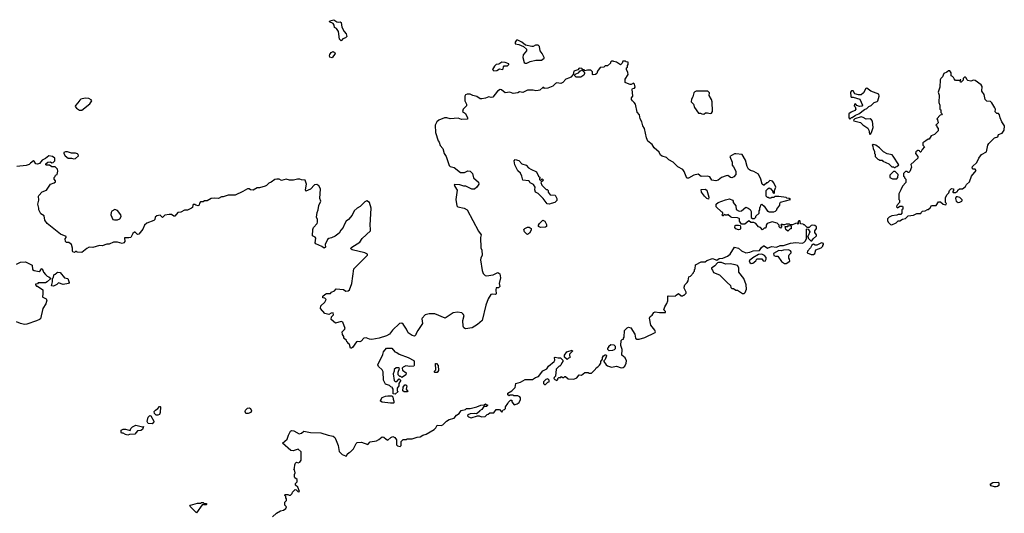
# Model space of a CAD drawing. Extents: x 2106670 to 2323771, y 35271 to 224896.
# Tile 113 of 256: x 2196475 to 2208668, y 92515 to 98632. Entities that reach past the tile are written whole.
import ezdxf

# ---------------------------------------------------------------- set-up
doc = ezdxf.new("R2010")
doc.units = 0

msp = doc.modelspace()

# ---------------------------------------------------------------- linework, layer by layer
at = {"layer": '0CON20XD'}
for points in [[(2200455, 98372), (2200435, 98390), (2200422, 98485), (2200400, 98525), (2200372, 98535), (2200369, 98565), (2200357, 98587), (2200312, 98605), (2200315, 98618), (2200365, 98632), (2200404, 98604), (2200425, 98600), (2200445, 98604), (2200455, 98599), (2200465, 98538), (2200492, 98485), (2200516, 98456), (2200527, 98425), (2200511, 98409), (2200476, 98394), (2200455, 98372)], [(2202735, 98094), (2202755, 98094), (2202795, 98113), (2202865, 98131), (2202935, 98129), (2202970, 98155), (2202971, 98165), (2202946, 98215), (2202921, 98245), (2202912, 98302), (2202895, 98316), (2202864, 98316), (2202835, 98302), (2202815, 98302), (2202738, 98318), (2202695, 98353), (2202645, 98378), (2202625, 98379), (2202609, 98355), (2202612, 98335), (2202656, 98326), (2202715, 98302), (2202750, 98265), (2202751, 98245), (2202709, 98195), (2202704, 98165), (2202722, 98102), (2202735, 98094)], [(2200345, 98160), (2200315, 98168), (2200310, 98185), (2200315, 98202), (2200333, 98225), (2200355, 98240), (2200365, 98230), (2200375, 98230), (2200380, 98215), (2200345, 98160)], [(2205225, 96698), (2205165, 96677), (2205125, 96644), (2205095, 96634), (2205044, 96644), (2205020, 96685), (2204994, 96694), (2204915, 96689), (2204875, 96718), (2204824, 96706), (2204755, 96670), (2204735, 96670), (2204705, 96750), (2204686, 96776), (2204625, 96810), (2204568, 96865), (2204512, 96895), (2204486, 96926), (2204431, 96941), (2204412, 96955), (2204395, 96990), (2204332, 97045), (2204308, 97085), (2204252, 97125), (2204235, 97170), (2204210, 97285), (2204192, 97315), (2204180, 97365), (2204159, 97405), (2204152, 97455), (2204120, 97485), (2204100, 97585), (2204086, 97606), (2204062, 97625), (2204052, 97645), (2204050, 97665), (2204068, 97685), (2204058, 97772), (2204065, 97780), (2204088, 97782), (2204098, 97795), (2204087, 97835), (2204075, 97847), (2204045, 97828), (2204035, 97828), (2203981, 97851), (2203972, 97855), (2203972, 97895), (2204008, 97955), (2204007, 97977), (2203990, 98015), (2203990, 98035), (2204000, 98045), (2204000, 98065), (2204008, 98075), (2204008, 98105), (2203985, 98110), (2203975, 98120), (2203945, 98120), (2203937, 98093), (2203915, 98072), (2203867, 98107), (2203833, 98113), (2203825, 98120), (2203805, 98120), (2203792, 98108), (2203790, 98095), (2203755, 98060), (2203725, 98060), (2203707, 98043), (2203665, 98040), (2203630, 97995), (2203620, 97965), (2203605, 97952), (2203575, 97950), (2203570, 97955), (2203570, 97985), (2203547, 98007), (2203505, 98008), (2203475, 98000), (2203465, 98010), (2203452, 98012), (2203437, 98027), (2203405, 98030), (2203387, 98013), (2203338, 97995), (2203328, 97952), (2203299, 97921), (2203285, 97910), (2203236, 97894), (2203200, 97855), (2203175, 97842), (2203125, 97848), (2203108, 97842), (2203075, 97810), (2203015, 97783), (2202975, 97780), (2202965, 97790), (2202955, 97790), (2202915, 97758), (2202896, 97754), (2202865, 97750), (2202833, 97757), (2202765, 97757), (2202705, 97732), (2202665, 97737), (2202643, 97727), (2202585, 97718), (2202545, 97733), (2202485, 97724), (2202442, 97762), (2202425, 97768), (2202392, 97748), (2202335, 97672), (2202315, 97668), (2202285, 97678), (2202242, 97658), (2202197, 97653), (2202175, 97652), (2202135, 97680), (2202085, 97692), (2202055, 97708), (2202015, 97708), (2201995, 97700), (2201988, 97685), (2201988, 97625), (2202008, 97585), (2202007, 97565), (2201968, 97525), (2201960, 97495), (2201995, 97470), (2202020, 97415), (2202020, 97400), (2201945, 97396), (2201904, 97414), (2201805, 97404), (2201766, 97416), (2201735, 97416), (2201664, 97386), (2201642, 97365), (2201619, 97325), (2201624, 97235), (2201655, 97130), (2201670, 97115), (2201683, 97075), (2201716, 97036), (2201732, 96975), (2201758, 96935), (2201794, 96824), (2201805, 96813), (2201855, 96801), (2201935, 96740), (2201985, 96737), (2202025, 96759), (2202055, 96757), (2202084, 96725), (2202094, 96674), (2202158, 96618), (2202161, 96595), (2202134, 96555), (2202105, 96534), (2202072, 96532), (2201999, 96569), (2201975, 96569), (2201925, 96587), (2201855, 96590), (2201862, 96565), (2201891, 96521), (2201876, 96405), (2201888, 96325), (2201902, 96312), (2201977, 96297), (2202016, 96276), (2202155, 96012), (2202188, 95965), (2202180, 95935), (2202186, 95805), (2202196, 95775), (2202203, 95715), (2202184, 95675), (2202182, 95655), (2202201, 95525), (2202216, 95485), (2202241, 95461), (2202255, 95458), (2202338, 95472), (2202395, 95500), (2202422, 95482), (2202430, 95435), (2202412, 95365), (2202420, 95325), (2202405, 95310), (2202375, 95310), (2202370, 95285), (2202376, 95234), (2202365, 95228), (2202325, 95230), (2202308, 95225), (2202278, 95175), (2202246, 95095), (2202203, 94905), (2202145, 94853), (2202077, 94813), (2201995, 94802), (2201975, 94813), (2201968, 94835), (2201962, 94905), (2201979, 94965), (2201967, 94985), (2201948, 94998), (2201895, 95009), (2201842, 94998), (2201743, 94933), (2201615, 94988), (2201545, 94987), (2201496, 94974), (2201458, 94935), (2201454, 94925), (2201462, 94868), (2201405, 94780), (2201380, 94735), (2201380, 94725), (2201365, 94712), (2201335, 94720), (2201285, 94753), (2201266, 94796), (2201225, 94858), (2201205, 94870), (2201178, 94868), (2201092, 94785), (2201053, 94737), (2201018, 94715), (2200925, 94684), (2200835, 94671), (2200805, 94673), (2200765, 94689), (2200735, 94686), (2200705, 94648), (2200685, 94642), (2200655, 94646), (2200645, 94640), (2200598, 94572), (2200585, 94562), (2200573, 94563), (2200557, 94607), (2200540, 94625), (2200540, 94635), (2200525, 94640), (2200520, 94655), (2200490, 94685), (2200487, 94707), (2200473, 94733), (2200468, 94765), (2200498, 94792), (2200504, 94805), (2200477, 94885), (2200455, 94892), (2200385, 94872), (2200332, 94915), (2200338, 94952), (2200362, 94975), (2200355, 94998), (2200334, 94996), (2200305, 94978), (2200255, 94993), (2200198, 95055), (2200202, 95088), (2200255, 95130), (2200270, 95165), (2200255, 95180), (2200230, 95185), (2200230, 95205), (2200253, 95227), (2200275, 95240), (2200325, 95240), (2200338, 95255), (2200375, 95272), (2200395, 95298), (2200485, 95288), (2200515, 95270), (2200542, 95272), (2200557, 95283), (2200588, 95365), (2200612, 95545), (2200780, 95715), (2200780, 95725), (2200750, 95745), (2200591, 95781), (2200570, 95795), (2200588, 95815), (2200686, 95874), (2200715, 95920), (2200817, 96015), (2200820, 96035), (2200814, 96085), (2200827, 96295), (2200805, 96368), (2200775, 96387), (2200750, 96375), (2200693, 96317), (2200655, 96298), (2200618, 96262), (2200592, 96208), (2200545, 96157), (2200516, 96134), (2200491, 96089), (2200480, 96055), (2200450, 96025), (2200432, 95985), (2200380, 95950), (2200335, 95927), (2200305, 95922), (2200285, 95908), (2200257, 95845), (2200260, 95815), (2200245, 95800), (2200215, 95822), (2200144, 95854), (2200133, 95865), (2200142, 95925), (2200135, 95938), (2200102, 95955), (2200103, 96033), (2200113, 96057), (2200157, 96105), (2200163, 96125), (2200163, 96155), (2200150, 96185), (2200157, 96245), (2200170, 96275), (2200178, 96328), (2200203, 96385), (2200191, 96415), (2200198, 96535), (2200178, 96575), (2200155, 96592), (2200124, 96586), (2200078, 96532), (2200018, 96508), (2200013, 96525), (2200026, 96595), (2200012, 96642), (2199965, 96648), (2199945, 96658), (2199915, 96658), (2199865, 96642), (2199817, 96643), (2199775, 96658), (2199715, 96638), (2199690, 96655), (2199658, 96658), (2199635, 96652), (2199590, 96620), (2199560, 96605), (2199533, 96577), (2199515, 96568), (2199445, 96550), (2199415, 96550), (2199365, 96520), (2199333, 96523), (2199315, 96537), (2199295, 96538), (2199240, 96505), (2199145, 96457), (2199055, 96457), (2198995, 96438), (2198973, 96437), (2198935, 96418), (2198882, 96422), (2198845, 96416), (2198795, 96387), (2198765, 96386), (2198745, 96377), (2198716, 96374), (2198702, 96358), (2198696, 96334), (2198685, 96327), (2198655, 96332), (2198645, 96342), (2198625, 96342), (2198618, 96335), (2198614, 96306), (2198602, 96295), (2198555, 96270), (2198515, 96273), (2198472, 96248), (2198435, 96242), (2198395, 96198), (2198385, 96198), (2198355, 96217), (2198325, 96220), (2198272, 96208), (2198245, 96180), (2198215, 96210), (2198175, 96203), (2198154, 96186), (2198150, 96155), (2198138, 96142), (2198049, 96111), (2198022, 96085), (2197998, 96035), (2197950, 95975), (2197935, 95970), (2197905, 96000), (2197895, 95998), (2197877, 95983), (2197850, 95935), (2197825, 95928), (2197772, 95928), (2197778, 95885), (2197765, 95868), (2197745, 95857), (2197685, 95877), (2197635, 95877), (2197585, 95849), (2197555, 95849), (2197495, 95830), (2197465, 95832), (2197380, 95810), (2197335, 95814), (2197305, 95795), (2197245, 95748), (2197185, 95750), (2197175, 95760), (2197165, 95760), (2197152, 95748), (2197134, 95754), (2197128, 95765), (2197127, 95803), (2197118, 95845), (2197085, 95872), (2197055, 95873), (2197044, 95885), (2197038, 95915), (2197052, 95935), (2197050, 95945), (2196982, 95975), (2196817, 96107), (2196786, 96146), (2196780, 96200), (2196738, 96228), (2196712, 96275), (2196712, 96295), (2196698, 96345), (2196710, 96395), (2196708, 96445), (2196712, 96455), (2196753, 96497), (2196805, 96520), (2196856, 96594), (2196901, 96609), (2196918, 96625), (2196920, 96635), (2196900, 96655), (2196900, 96675), (2196915, 96690), (2196920, 96705), (2196940, 96715), (2196948, 96755), (2196945, 96780), (2196915, 96810), (2196875, 96810), (2196845, 96830), (2196805, 96830), (2196800, 96835), (2196800, 96845), (2196825, 96868), (2196855, 96870), (2196875, 96860), (2196888, 96862), (2196910, 96885), (2196910, 96915), (2196880, 96935), (2196835, 96946), (2196795, 96911), (2196755, 96892), (2196719, 96851), (2196695, 96843), (2196674, 96844), (2196655, 96878), (2196645, 96883), (2196607, 96855)], [(2202347, 97997), (2202385, 98004), (2202415, 98023), (2202455, 98017), (2202463, 98025), (2202465, 98050), (2202475, 98062), (2202515, 98060), (2202532, 98075), (2202530, 98085), (2202488, 98102), (2202445, 98106), (2202408, 98082), (2202375, 98078), (2202354, 98056), (2202328, 98015), (2202347, 97997)], [(2203425, 97922), (2203365, 97922), (2203350, 97935), (2203348, 97945), (2203352, 97958), (2203395, 97972), (2203415, 98000), (2203425, 98000), (2203435, 98010), (2203468, 97978), (2203468, 97965), (2203460, 97945), (2203425, 97922)], [(2207275, 96090), (2207330, 96115), (2207355, 96140), (2207375, 96140), (2207408, 96162), (2207445, 96170), (2207478, 96202), (2207545, 96210), (2207585, 96230), (2207635, 96230), (2207640, 96245), (2207655, 96260), (2207687, 96263), (2207715, 96280), (2207725, 96280), (2207748, 96302), (2207765, 96330), (2207825, 96330), (2207853, 96377), (2207877, 96377), (2207910, 96345), (2207945, 96340), (2207950, 96355), (2207940, 96365), (2207938, 96425), (2207955, 96460), (2207980, 96485), (2207990, 96515), (2208015, 96540), (2208040, 96535), (2208040, 96515), (2208030, 96505), (2208030, 96495), (2208035, 96490), (2208065, 96490), (2208075, 96500), (2208088, 96502), (2208092, 96518), (2208112, 96538), (2208150, 96535), (2208188, 96565), (2208201, 96589), (2208237, 96623), (2208260, 96695), (2208320, 96765), (2208305, 96780), (2208282, 96782), (2208270, 96795), (2208272, 96815), (2208326, 96864), (2208352, 96918), (2208387, 96963), (2208448, 96995), (2208463, 97077), (2208475, 97100), (2208545, 97170), (2208588, 97182), (2208595, 97210), (2208643, 97227), (2208667, 97263), (2208668, 97315), (2208638, 97365), (2208618, 97415), (2208610, 97455), (2208595, 97470), (2208575, 97470), (2208555, 97490), (2208560, 97525), (2208552, 97542), (2208515, 97600), (2208495, 97620), (2208453, 97623), (2208430, 97645), (2208417, 97707), (2208390, 97745), (2208392, 97805), (2208382, 97825), (2208305, 97880), (2208288, 97882), (2208255, 97872), (2208215, 97880), (2208202, 97892), (2208195, 97910), (2208185, 97920), (2208175, 97920), (2208160, 97905), (2208158, 97882), (2208135, 97860), (2208125, 97860), (2208120, 97880), (2208128, 97882), (2208128, 97888), (2208122, 97888), (2208120, 97880), (2208065, 97880), (2208045, 97900), (2208040, 97915), (2208025, 97930), (2208010, 97935), (2208010, 97975), (2207995, 98000), (2207975, 98000), (2207955, 97980), (2207920, 97965), (2207902, 97925), (2207882, 97905), (2207872, 97885), (2207868, 97795), (2207850, 97735), (2207862, 97695), (2207858, 97605), (2207868, 97575), (2207870, 97525), (2207880, 97515), (2207883, 97483), (2207900, 97465), (2207888, 97452), (2207875, 97450), (2207830, 97405), (2207842, 97392), (2207848, 97355), (2207820, 97325), (2207830, 97315), (2207830, 97305), (2207850, 97285), (2207850, 97255), (2207805, 97210), (2207760, 97195), (2207735, 97150), (2207725, 97150), (2207695, 97132), (2207660, 97105), (2207658, 97078), (2207680, 97055), (2207650, 97025), (2207635, 96990), (2207625, 96990), (2207618, 97008), (2207605, 97012), (2207595, 97012), (2207572, 96995), (2207568, 96975), (2207597, 96937), (2207597, 96915), (2207512, 96838), (2207518, 96805), (2207498, 96752), (2207485, 96740), (2207475, 96740), (2207465, 96750), (2207445, 96750), (2207420, 96725), (2207420, 96695), (2207430, 96685), (2207432, 96672), (2207450, 96655), (2207450, 96615), (2207405, 96570), (2207388, 96525), (2207360, 96475), (2207360, 96405), (2207370, 96395), (2207370, 96365), (2207335, 96330), (2207332, 96315), (2207345, 96300), (2207375, 96320), (2207405, 96320), (2207410, 96315), (2207410, 96285), (2207400, 96275), (2207400, 96235), (2207385, 96220), (2207355, 96220), (2207335, 96210), (2207275, 96202), (2207240, 96185), (2207220, 96165), (2207220, 96145), (2207230, 96125), (2207260, 96095), (2207275, 96090)], [(2204945, 97462), (2204967, 97477), (2204993, 97477), (2205025, 97468), (2205040, 97475), (2205052, 97495), (2205048, 97615), (2205042, 97645), (2205013, 97693), (2205017, 97727), (2204995, 97748), (2204853, 97747), (2204835, 97740), (2204823, 97727), (2204810, 97675), (2204793, 97647), (2204790, 97615), (2204820, 97585), (2204830, 97545), (2204882, 97472), (2204905, 97472), (2204924, 97464), (2204945, 97462)], [(2206755, 97400), (2206775, 97420), (2206785, 97420), (2206825, 97450), (2206866, 97464), (2206935, 97520), (2206965, 97530), (2206990, 97555), (2207019, 97571), (2207054, 97606), (2207095, 97618), (2207102, 97625), (2207119, 97685), (2207115, 97708), (2207016, 97746), (2206965, 97782), (2206951, 97779), (2206923, 97725), (2206895, 97701), (2206862, 97702), (2206815, 97712), (2206795, 97750), (2206775, 97750), (2206763, 97733), (2206765, 97680), (2206773, 97673), (2206795, 97672), (2206878, 97648), (2206912, 97575), (2206905, 97562), (2206875, 97557), (2206841, 97571), (2206825, 97588), (2206812, 97585), (2206810, 97565), (2206822, 97552), (2206828, 97525), (2206815, 97508), (2206772, 97488), (2206744, 97466), (2206742, 97415), (2206755, 97400)], [(2197215, 97510), (2197245, 97513), (2197345, 97590), (2197367, 97625), (2197359, 97639), (2197330, 97655), (2197285, 97660), (2197234, 97646), (2197218, 97635), (2197195, 97600), (2197165, 97570), (2197162, 97555), (2197178, 97535), (2197215, 97510)], [(2207005, 97210), (2207015, 97218), (2207029, 97245), (2207042, 97295), (2207036, 97376), (2207025, 97392), (2207005, 97402), (2206955, 97398), (2206921, 97421), (2206895, 97427), (2206818, 97402), (2206802, 97388), (2206805, 97380), (2206885, 97359), (2206915, 97329), (2206977, 97287), (2206990, 97265), (2206998, 97218), (2207005, 97210)], [(2207315, 96800), (2207325, 96810), (2207338, 96812), (2207360, 96835), (2207293, 96943), (2207277, 96957), (2207215, 96972), (2207170, 96995), (2207120, 97045), (2207075, 97077), (2207045, 97087), (2207032, 97078), (2207040, 97065), (2207043, 97033), (2207060, 97005), (2207060, 96975), (2207070, 96965), (2207070, 96935), (2207102, 96902), (2207115, 96900), (2207125, 96890), (2207155, 96890), (2207165, 96880), (2207238, 96848), (2207275, 96810), (2207295, 96810), (2207305, 96800), (2207315, 96800)], [(2197145, 96909), (2197165, 96912), (2197203, 96945), (2197200, 96960), (2197190, 96970), (2197165, 96978), (2197115, 96978), (2197066, 96996), (2197044, 96996), (2197023, 96987), (2197022, 96975), (2197038, 96945), (2197075, 96918), (2197115, 96918), (2197145, 96909)], [(2199812, 92742), (2199828, 92742), (2199848, 92762), (2199852, 92778), (2199885, 92810), (2199898, 92808), (2199925, 92780), (2199940, 92785), (2199918, 92838), (2199890, 92865), (2199890, 92885), (2199910, 92905), (2199912, 92925), (2199910, 92935), (2199884, 92954), (2199878, 92965), (2199878, 92995), (2199888, 93015), (2199880, 93055), (2199870, 93065), (2199880, 93075), (2199882, 93115), (2199890, 93135), (2199903, 93147), (2199925, 93142), (2199945, 93150), (2199960, 93175), (2199960, 93275), (2199925, 93310), (2199862, 93288), (2199833, 93293), (2199730, 93385), (2199788, 93432), (2199802, 93485), (2199830, 93535), (2199845, 93542), (2199869, 93539), (2199935, 93502), (2199965, 93508), (2199995, 93533), (2200075, 93518), (2200205, 93512), (2200293, 93483), (2200355, 93470), (2200376, 93456), (2200385, 93440), (2200417, 93355), (2200433, 93283), (2200470, 93245), (2200508, 93228), (2200515, 93220), (2200528, 93232), (2200532, 93248), (2200555, 93270), (2200570, 93275), (2200608, 93315), (2200641, 93379), (2200655, 93392), (2200706, 93396), (2200785, 93369), (2200815, 93401), (2200895, 93414), (2200922, 93428), (2200965, 93462), (2200985, 93460), (2201015, 93432), (2201035, 93422), (2201070, 93455), (2201095, 93468), (2201120, 93455), (2201140, 93425), (2201140, 93365), (2201155, 93350), (2201185, 93342), (2201200, 93355), (2201200, 93405), (2201222, 93428), (2201265, 93430), (2201275, 93440), (2201335, 93440), (2201395, 93460), (2201435, 93462), (2201466, 93484), (2201510, 93495), (2201608, 93555), (2201628, 93575), (2201643, 93607), (2201695, 93602), (2201715, 93610), (2201762, 93655), (2201795, 93676), (2201855, 93693), (2201885, 93733), (2201916, 93754), (2201941, 93789), (2201995, 93803), (2202007, 93813), (2202055, 93814), (2202136, 93834), (2202184, 93856), (2202225, 93860), (2202245, 93870), (2202255, 93860), (2202268, 93858), (2202268, 93852), (2202255, 93840), (2202222, 93838), (2202197, 93803), (2202170, 93785), (2202170, 93775), (2202132, 93748), (2202105, 93752), (2202055, 93749), (2202024, 93736), (2202022, 93725), (2202031, 93711), (2202065, 93698), (2202145, 93722), (2202165, 93722), (2202195, 93710), (2202237, 93713), (2202262, 93738), (2202278, 93742), (2202295, 93760), (2202348, 93762), (2202375, 93800), (2202415, 93800), (2202445, 93770), (2202455, 93780), (2202462, 93798), (2202478, 93802), (2202490, 93815), (2202490, 93835), (2202520, 93875), (2202522, 93888), (2202552, 93918), (2202568, 93918), (2202570, 93895), (2202598, 93858), (2202635, 93870), (2202661, 93889), (2202678, 93925), (2202678, 93945), (2202670, 93960), (2202645, 93970), (2202595, 93970), (2202585, 93980), (2202545, 93980), (2202535, 93970), (2202520, 93985), (2202520, 94005), (2202570, 94035), (2202610, 94075), (2202620, 94125), (2202675, 94140), (2202735, 94172), (2202825, 94174), (2202863, 94197), (2202901, 94209), (2202955, 94280), (2203001, 94305), (2203022, 94338), (2203093, 94395), (2203103, 94415), (2203098, 94445), (2203105, 94452), (2203142, 94442), (2203172, 94442), (2203200, 94415), (2203200, 94395), (2203188, 94382), (2203178, 94352), (2203165, 94340), (2203155, 94340), (2203118, 94302), (2203110, 94215), (2203092, 94198), (2203090, 94185), (2203102, 94172), (2203115, 94170), (2203125, 94160), (2203138, 94172), (2203140, 94185), (2203152, 94198), (2203175, 94200), (2203185, 94210), (2203195, 94200), (2203215, 94200), (2203225, 94210), (2203235, 94210), (2203265, 94180), (2203335, 94178), (2203375, 94192), (2203405, 94230), (2203432, 94228), (2203475, 94260), (2203515, 94260), (2203523, 94253), (2203555, 94250), (2203605, 94300), (2203615, 94320), (2203635, 94332), (2203655, 94350), (2203670, 94375), (2203670, 94395), (2203690, 94425), (2203690, 94445), (2203704, 94466), (2203725, 94480), (2203738, 94478), (2203742, 94465), (2203725, 94420), (2203710, 94405), (2203710, 94395), (2203737, 94357), (2203754, 94344), (2203805, 94328), (2203865, 94337), (2203925, 94320), (2203946, 94324), (2203970, 94340), (2203987, 94375), (2203988, 94405), (2203971, 94441), (2203932, 94475), (2203936, 94545), (2203918, 94595), (2203923, 94657), (2203935, 94670), (2203950, 94675), (2203950, 94685), (2203962, 94698), (2203965, 94780), (2203997, 94813), (2204015, 94822), (2204043, 94813), (2204094, 94734), (2204100, 94685), (2204116, 94674), (2204145, 94673), (2204215, 94693), (2204343, 94757), (2204348, 94765), (2204342, 94785), (2204291, 94845), (2204272, 94935), (2204282, 94955), (2204305, 94972), (2204326, 95004), (2204345, 95013), (2204396, 95004), (2204470, 95005), (2204470, 95015), (2204450, 95035), (2204462, 95075), (2204490, 95115), (2204502, 95148), (2204500, 95205), (2204505, 95210), (2204592, 95208), (2204605, 95220), (2204635, 95238), (2204665, 95210), (2204685, 95210), (2204695, 95220), (2204705, 95220), (2204727, 95243), (2204728, 95255), (2204702, 95305), (2204703, 95317), (2204713, 95347), (2204740, 95375), (2204752, 95398), (2204760, 95445), (2204780, 95455), (2204820, 95495), (2204820, 95505), (2204830, 95515), (2204830, 95535), (2204840, 95545), (2204844, 95596), (2204915, 95630), (2204965, 95632), (2204982, 95648), (2205055, 95674), (2205106, 95654), (2205135, 95671), (2205182, 95678), (2205239, 95701), (2205272, 95725), (2205325, 95812), (2205375, 95800), (2205415, 95768), (2205465, 95744), (2205515, 95752), (2205557, 95767), (2205635, 95772), (2205661, 95809), (2205685, 95830), (2205695, 95830), (2205735, 95802), (2205785, 95822), (2205845, 95812), (2205894, 95836), (2205935, 95832), (2206018, 95862), (2206085, 95870), (2206165, 95862), (2206185, 95870), (2206203, 95887), (2206218, 95918), (2206220, 96035), (2206225, 96040), (2206238, 96038), (2206258, 96005), (2206240, 95955), (2206230, 95945), (2206240, 95935), (2206240, 95925), (2206272, 95892), (2206285, 95890), (2206300, 95915), (2206340, 95955), (2206340, 95965), (2206320, 95995), (2206320, 96015), (2206340, 96045), (2206340, 96065), (2206322, 96082), (2206292, 96088), (2206275, 96080), (2206252, 96058), (2206228, 96058), (2206195, 96090), (2206185, 96090), (2206175, 96100), (2206142, 96102), (2206140, 96135), (2206135, 96140), (2206122, 96138), (2206110, 96125), (2206120, 96115), (2206115, 96100), (2206105, 96110), (2206083, 96107), (2206045, 96090), (2206015, 96090), (2206005, 96100), (2205965, 96100), (2205945, 96090), (2205925, 96090), (2205915, 96100), (2205900, 96085), (2205910, 96075), (2205910, 96065), (2205895, 96050), (2205880, 96065), (2205878, 96088), (2205855, 96110), (2205794, 96126), (2205730, 96105), (2205720, 96085), (2205720, 96065), (2205705, 96050), (2205692, 96048), (2205675, 96030), (2205648, 96058), (2205624, 96064), (2205590, 96105), (2205565, 96118), (2205528, 96118), (2205505, 96140), (2205455, 96100), (2205415, 96100), (2205390, 96135), (2205390, 96165), (2205385, 96170), (2205365, 96178), (2205293, 96183), (2205275, 96190), (2205245, 96218), (2205235, 96210), (2205215, 96210), (2205205, 96220), (2205188, 96202), (2205182, 96202), (2205170, 96215), (2205180, 96225), (2205180, 96245), (2205165, 96250), (2205100, 96315), (2205100, 96345), (2205125, 96367), (2205215, 96401), (2205265, 96411), (2205302, 96395), (2205310, 96385), (2205310, 96365), (2205342, 96325), (2205349, 96279), (2205385, 96261), (2205415, 96263), (2205465, 96308), (2205496, 96296), (2205520, 96280), (2205533, 96255), (2205533, 96183), (2205548, 96168), (2205575, 96170), (2205590, 96185), (2205592, 96198), (2205630, 96235), (2205630, 96265), (2205640, 96275), (2205640, 96305), (2205650, 96315), (2205652, 96338), (2205663, 96347), (2205695, 96320), (2205735, 96260), (2205745, 96260), (2205755, 96250), (2205815, 96252), (2205835, 96260), (2205850, 96275), (2205850, 96285), (2205888, 96335), (2205888, 96355), (2205897, 96373), (2206020, 96405), (2206005, 96418), (2205975, 96420), (2205965, 96428), (2205875, 96440), (2205825, 96440), (2205815, 96430), (2205785, 96430), (2205775, 96420), (2205755, 96420), (2205745, 96430), (2205735, 96430), (2205720, 96445), (2205720, 96515), (2205745, 96542), (2205755, 96547), (2205776, 96536), (2205800, 96505), (2205802, 96492), (2205815, 96480), (2205820, 96485), (2205823, 96517), (2205838, 96555), (2205815, 96610), (2205795, 96630), (2205765, 96640), (2205735, 96610), (2205725, 96610), (2205695, 96580), (2205685, 96580), (2205670, 96595), (2205652, 96655), (2205625, 96718), (2205565, 96752), (2205525, 96762), (2205499, 96779), (2205482, 96815), (2205462, 96892), (2205422, 96962), (2205345, 96972), (2205325, 96968), (2205268, 96935), (2205296, 96866), (2205298, 96828), (2205315, 96810), (2205342, 96755), (2205342, 96715), (2205320, 96685), (2205295, 96672), (2205275, 96678), (2205245, 96702), (2205225, 96698)], [(2196607, 96855), (2196591, 96839), (2196556, 96824), (2196439, 96811)], [(2203035, 96347), (2203005, 96352), (2202958, 96418), (2202897, 96477), (2202863, 96495), (2202854, 96525), (2202858, 96555), (2202839, 96589), (2202795, 96612), (2202787, 96627), (2202774, 96634), (2202704, 96644), (2202692, 96695), (2202675, 96730), (2202645, 96760), (2202608, 96835), (2202600, 96885), (2202612, 96898), (2202657, 96887), (2202695, 96848), (2202745, 96830), (2202775, 96798), (2202805, 96778), (2202875, 96748), (2202900, 96695), (2202920, 96675), (2202910, 96665), (2202912, 96652), (2202925, 96640), (2202945, 96660), (2202960, 96645), (2202930, 96615), (2202942, 96582), (2202995, 96530), (2203005, 96530), (2203020, 96515), (2203020, 96495), (2203042, 96462), (2203105, 96458), (2203128, 96415), (2203125, 96390), (2203100, 96365), (2203055, 96353), (2203035, 96347)], [(2207335, 96660), (2207350, 96675), (2207352, 96712), (2207315, 96750), (2207295, 96750), (2207250, 96705), (2207250, 96675), (2207285, 96662), (2207335, 96660)], [(2205005, 96410), (2204985, 96418), (2204954, 96445), (2204917, 96495), (2204912, 96528), (2204965, 96532), (2204985, 96520), (2205008, 96435), (2205005, 96410)], [(2208095, 96367), (2208115, 96373), (2208140, 96385), (2208147, 96393), (2208145, 96400), (2208115, 96428), (2208089, 96439), (2208071, 96439), (2208064, 96416), (2208073, 96383), (2208095, 96367)], [(2197651, 96151), (2197685, 96154), (2197717, 96165), (2197733, 96195), (2197727, 96215), (2197688, 96268), (2197655, 96280), (2197615, 96260), (2197606, 96244), (2197602, 96215), (2197628, 96158), (2197651, 96151)], [(2202925, 96057), (2202898, 96068), (2202898, 96085), (2202912, 96108), (2202955, 96150), (2202976, 96136), (2203000, 96095), (2202999, 96071), (2202985, 96060), (2202925, 96057)], [(2205375, 96030), (2205345, 96040), (2205330, 96055), (2205335, 96080), (2205342, 96088), (2205375, 96088), (2205395, 96080), (2205402, 96065), (2205402, 96045), (2205395, 96032), (2205375, 96030)], [(2205985, 96010), (2205963, 96033), (2205952, 96068), (2205985, 96070), (2205995, 96080), (2206028, 96078), (2206028, 96042), (2206015, 96040), (2205985, 96010)], [(2202765, 95972), (2202754, 95974), (2202724, 96004), (2202718, 96032), (2202730, 96045), (2202765, 96062), (2202785, 96062), (2202808, 96045), (2202808, 96025), (2202787, 95985), (2202765, 95972)], [(2206305, 95722), (2206320, 95735), (2206335, 95780), (2206400, 95805), (2206420, 95825), (2206420, 95835), (2206430, 95845), (2206428, 95858), (2206405, 95868), (2206345, 95840), (2206325, 95840), (2206305, 95852), (2206285, 95840), (2206268, 95805), (2206230, 95765), (2206228, 95745), (2206275, 95722), (2206305, 95722)], [(2205532, 95612), (2205555, 95613), (2205592, 95645), (2205605, 95670), (2205665, 95670), (2205680, 95645), (2205705, 95640), (2205717, 95663), (2205717, 95687), (2205699, 95709), (2205675, 95722), (2205655, 95728), (2205625, 95723), (2205555, 95682), (2205510, 95645), (2205518, 95625), (2205532, 95612)], [(2205965, 95610), (2206012, 95638), (2206008, 95665), (2205998, 95678), (2205998, 95705), (2206002, 95718), (2206027, 95743), (2206030, 95755), (2206018, 95768), (2205995, 95780), (2205935, 95778), (2205905, 95768), (2205875, 95770), (2205810, 95735), (2205812, 95712), (2205835, 95700), (2205865, 95700), (2205910, 95635), (2205945, 95610), (2205965, 95610)], [(2196435, 95602), (2196485, 95628), (2196545, 95632), (2196629, 95589), (2196632, 95535), (2196653, 95523), (2196715, 95512), (2196730, 95520), (2196744, 95546), (2196755, 95548), (2196770, 95505), (2196794, 95474), (2196814, 95454), (2196836, 95446), (2196860, 95425), (2196817, 95383), (2196795, 95372), (2196705, 95370), (2196695, 95360), (2196670, 95355), (2196670, 95345), (2196685, 95330), (2196695, 95330), (2196760, 95285), (2196763, 95235), (2196758, 95198), (2196762, 95192), (2196803, 95173), (2196812, 95155), (2196798, 95112), (2196760, 95055), (2196733, 94927), (2196720, 94915), (2196685, 94900), (2196562, 94858), (2196535, 94857), (2196485, 94867), (2196434, 94886)], [(2205445, 95240), (2205458, 95252), (2205474, 95294), (2205469, 95345), (2205443, 95425), (2205380, 95505), (2205379, 95559), (2205362, 95585), (2205336, 95596), (2205273, 95607), (2205217, 95603), (2205165, 95622), (2205127, 95623), (2205115, 95618), (2205085, 95582), (2205040, 95555), (2205040, 95545), (2205055, 95530), (2205065, 95500), (2205139, 95469), (2205234, 95374), (2205275, 95340), (2205280, 95315), (2205292, 95302), (2205315, 95300), (2205345, 95280), (2205365, 95280), (2205425, 95240), (2205445, 95240)], [(2196895, 95332), (2196870, 95335), (2196880, 95385), (2196880, 95425), (2196890, 95435), (2196900, 95475), (2196915, 95480), (2196933, 95497), (2196945, 95502), (2196978, 95498), (2197030, 95435), (2197070, 95425), (2197088, 95375), (2197078, 95362), (2197015, 95351), (2196955, 95370), (2196935, 95350), (2196895, 95332)], [(2201125, 93990), (2201100, 93995), (2201100, 94055), (2201090, 94065), (2201090, 94075), (2201072, 94082), (2201055, 94100), (2201004, 94114), (2200980, 94165), (2200977, 94267), (2200962, 94295), (2200918, 94335), (2200908, 94355), (2200972, 94485), (2200980, 94515), (2201018, 94562), (2201085, 94560), (2201120, 94515), (2201146, 94506), (2201175, 94486), (2201285, 94447), (2201355, 94408), (2201360, 94395), (2201360, 94345), (2201355, 94340), (2201305, 94333), (2201258, 94342), (2201223, 94327), (2201210, 94315), (2201215, 94290), (2201260, 94255), (2201258, 94232), (2201215, 94202), (2201205, 94200), (2201195, 94210), (2201182, 94212), (2201163, 94233), (2201163, 94265), (2201178, 94308), (2201165, 94320), (2201135, 94320), (2201113, 94297), (2201112, 94275), (2201098, 94245), (2201112, 94162), (2201125, 94150), (2201145, 94150), (2201175, 94180), (2201190, 94165), (2201190, 94155), (2201170, 94125), (2201170, 94095), (2201150, 94065), (2201150, 94035), (2201160, 94025), (2201125, 93990)], [(2203255, 94420), (2203222, 94452), (2203220, 94475), (2203250, 94515), (2203318, 94538), (2203320, 94525), (2203283, 94487), (2203288, 94442), (2203272, 94438), (2203255, 94420)], [(2203775, 94530), (2203760, 94545), (2203760, 94565), (2203770, 94575), (2203770, 94585), (2203795, 94608), (2203832, 94602), (2203850, 94585), (2203850, 94555), (2203835, 94540), (2203815, 94533), (2203775, 94530)], [(2201645, 94260), (2201615, 94260), (2201610, 94265), (2201610, 94275), (2201630, 94295), (2201625, 94370), (2201635, 94370), (2201658, 94345), (2201660, 94285), (2201645, 94260)], [(2202985, 94110), (2203015, 94140), (2203030, 94145), (2203030, 94165), (2203015, 94180), (2202990, 94175), (2202960, 94145), (2202960, 94125), (2202975, 94110), (2202985, 94110)], [(2201275, 94020), (2201235, 94020), (2201220, 94035), (2201223, 94077), (2201245, 94108), (2201257, 94107), (2201268, 94095), (2201262, 94055), (2201280, 94025), (2201275, 94020)], [(2201065, 93880), (2200964, 93894), (2200944, 93904), (2200942, 93915), (2200965, 93950), (2201005, 93968), (2201035, 93972), (2201085, 93970), (2201097, 93957), (2201098, 93928), (2201110, 93905), (2201110, 93885), (2201105, 93882), (2201065, 93880)], [(2198165, 93730), (2198143, 93753), (2198140, 93775), (2198155, 93793), (2198186, 93814), (2198205, 93840), (2198215, 93840), (2198220, 93835), (2198216, 93764), (2198205, 93740), (2198185, 93732), (2198165, 93730)], [(2199305, 93750), (2199275, 93750), (2199268, 93775), (2199270, 93795), (2199295, 93820), (2199315, 93823), (2199335, 93813), (2199346, 93784), (2199336, 93764), (2199305, 93750)], [(2198115, 93623), (2198065, 93630), (2198053, 93653), (2198065, 93708), (2198085, 93728), (2198100, 93725), (2198137, 93657), (2198132, 93635), (2198115, 93623)], [(2197815, 93482), (2197785, 93490), (2197757, 93507), (2197735, 93510), (2197730, 93515), (2197733, 93547), (2197755, 93557), (2197785, 93557), (2197845, 93540), (2197850, 93565), (2197870, 93585), (2197915, 93606), (2197995, 93588), (2198010, 93590), (2197996, 93554), (2197975, 93541), (2197933, 93537), (2197900, 93495), (2197835, 93490), (2197815, 93482)], [(2208545, 92844), (2208506, 92856), (2208493, 92875), (2208525, 92898), (2208595, 92900), (2208601, 92885), (2208599, 92861), (2208585, 92848), (2208565, 92844), (2208545, 92844)], [(2199605, 92473), (2199653, 92517), (2199703, 92547), (2199740, 92555), (2199772, 92575), (2199778, 92595), (2199760, 92615), (2199760, 92655), (2199780, 92675), (2199780, 92695), (2199770, 92705), (2199770, 92725), (2199760, 92735), (2199760, 92745), (2199765, 92750), (2199795, 92750), (2199812, 92742)], [(2198665, 92520), (2198580, 92605), (2198592, 92618), (2198675, 92640), (2198715, 92642), (2198725, 92650), (2198745, 92650), (2198755, 92640), (2198788, 92638), (2198790, 92625), (2198785, 92620), (2198765, 92620), (2198755, 92630), (2198745, 92620), (2198735, 92620), (2198665, 92520)]]:
    msp.add_lwpolyline(points, dxfattribs=at)

doc.saveas('drawing.dxf')
